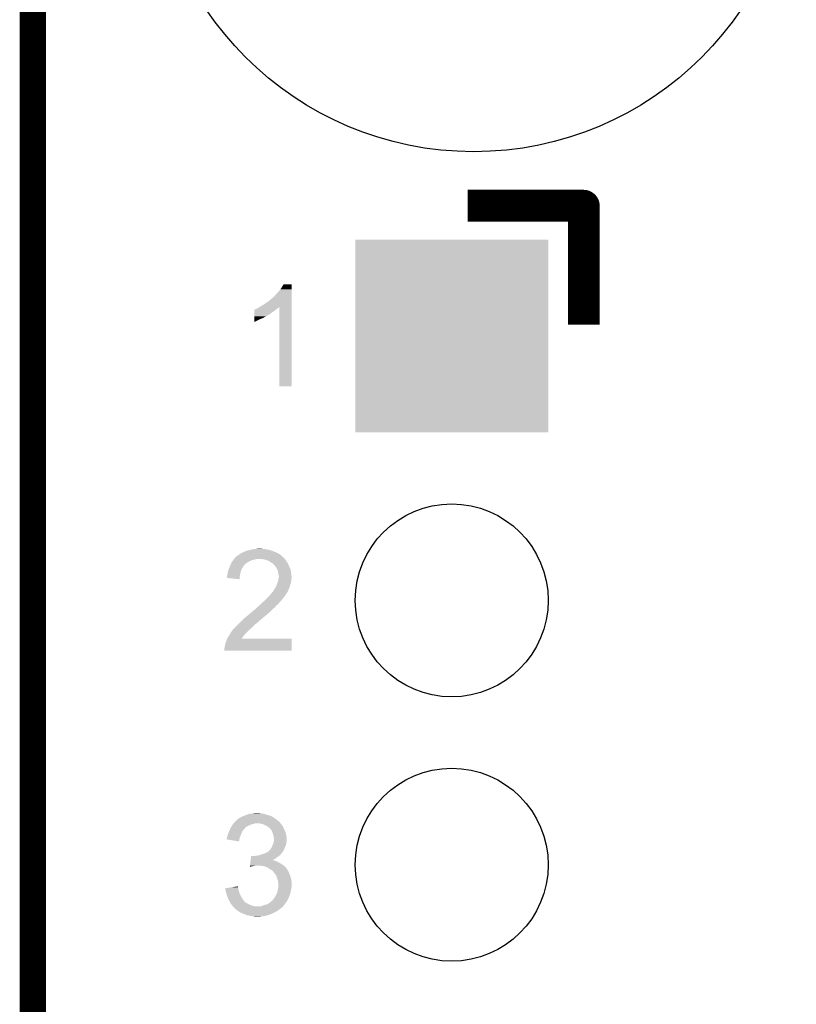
# Model space of a CAD drawing. Extents: x -4 to 126, y -8 to 66.
# Tile 39 of 256: x -4 to 3, y 47 to 56. Entities that reach past the tile are written whole.
import ezdxf

# ---------------------------------------------------------------- set-up
doc = ezdxf.new("R2010")
doc.units = 0
doc.layers.get('0').update_dxf_attribs({"linetype": 'CONTINUOUS'})
for name, color, linetype in [('CLICKER_2_FOR_TMPM4L4A_V104_GKO', 14, 'CONTINUOUS'), ('CLICKER_2_FOR_TMPM4L4A_V104_GTO', 11, 'CONTINUOUS'), ('CLICKER_2_FOR_TMPM4L4A_V104_GTS', 8, 'CONTINUOUS')]:
    doc.layers.add(name, color=color, linetype=linetype)

# ---------------------------------------------------------------- blocks, each defined once
blk = doc.blocks.new('ROUND_39')
blk.add_circle((0, 0), 3.1013)
blk = doc.blocks.new('ROUND_43')
blk.add_circle((0, 0), 0.9271)
blk = doc.blocks.new('SQUARE_45')
blk.add_solid([(0.9271, 0.9271), (0.9271, -0.9271), (-0.9271, 0.9271), (-0.9271, -0.9271)])

msp = doc.modelspace()

# ---------------------------------------------------------------- linework, layer by layer
at = {"layer": 'CLICKER_2_FOR_TMPM4L4A_V104_GKO', "const_width": 0.254}
msp.add_lwpolyline([(-4.23672, -3.83286), (-4.23672, 61.95314)], dxfattribs=at)
at = {"layer": 'CLICKER_2_FOR_TMPM4L4A_V104_GTO', "const_width": 0.3048}
for points in [[(-0.05842, 54.3814), (1.05664, 54.3814)], [(1.05918, 53.2384), (1.05918, 54.37886)]]:
    msp.add_lwpolyline(points, dxfattribs=at)
msp.add_lwpolyline([(1.05918, 54.37886, 0.4142136), (1.05664, 54.3814)], format="xyb", dxfattribs=at)
at = {"layer": 'CLICKER_2_FOR_TMPM4L4A_V104_GTO'}
for points in [[(-1.892302, 53.53812), (-1.87452, 53.555902), (-1.750062, 53.53812), (-1.750062, 53.555902)], [(-1.87452, 53.555902), (-1.85674, 53.57876), (-1.750062, 53.555902), (-1.750062, 53.57876)], [(-1.85674, 53.57876), (-1.8415, 53.601618), (-1.750062, 53.57876), (-1.750062, 53.601618)], [(-1.8415, 53.601618), (-1.826262, 53.626998), (-1.750062, 53.601618), (-1.75006, 53.626998)], [(-1.826262, 53.626998), (-1.826248, 53.62702), (-1.75006, 53.626998), (-1.826248, 53.62702)], [(-1.9939, 53.44922), (-1.96342, 53.46954), (-1.750064, 53.44922), (-1.750064, 53.46954)], [(-1.96342, 53.46954), (-1.932942, 53.494938), (-1.750064, 53.46954), (-1.750064, 53.494938)], [(-1.932942, 53.494938), (-1.930398, 53.497484), (-1.750064, 53.494938), (-1.750064, 53.497484)], [(-1.930398, 53.497484), (-1.927852, 53.50256), (-1.750064, 53.497484), (-1.750064, 53.50256)], [(-1.927852, 53.50256), (-1.920238, 53.505106), (-1.750064, 53.50256), (-1.750064, 53.505106)], [(-1.920238, 53.505106), (-1.90754, 53.52034), (-1.750064, 53.505106), (-1.750064, 53.52034)], [(-1.90754, 53.52034), (-1.892302, 53.53812), (-1.750064, 53.52034), (-1.750062, 53.53812)], [(-2.108198, 53.339998), (-2.108196, 53.35778), (-1.958342, 53.339998), (-1.93548, 53.35778)], [(-2.108196, 53.37048), (-2.108194, 53.380646), (-1.915162, 53.37048), (-1.902962, 53.380646)], [(-2.108196, 53.35778), (-2.108196, 53.37048), (-1.93548, 53.35778), (-1.915162, 53.37048)], [(-2.108194, 53.380646), (-2.105656, 53.38318), (-1.902962, 53.380646), (-1.89992, 53.38318)], [(-2.105656, 53.38318), (-2.09804, 53.38572), (-1.89992, 53.38318), (-1.89611, 53.38572)], [(-2.09804, 53.38572), (-2.082802, 53.39334), (-1.89611, 53.38572), (-1.88468, 53.39334)], [(-2.082802, 53.39334), (-2.072638, 53.398422), (-1.88468, 53.39334), (-1.8796, 53.398422)], [(-2.072638, 53.398422), (-2.057454, 53.408544), (-1.8796, 53.398422), (-1.869478, 53.408544)], [(-2.057454, 53.408544), (-2.049782, 53.413658), (-1.750066, 53.408544), (-1.750066, 53.413658)], [(-2.049782, 53.413658), (-2.021838, 53.4289), (-1.750066, 53.413658), (-1.750066, 53.4289)], [(-2.021838, 53.4289), (-1.9939, 53.44922), (-1.750066, 53.4289), (-1.750064, 53.44922)], [(-1.86944, 52.646602), (-1.869478, 53.408544), (-1.750082, 52.646602), (-1.750066, 53.408544)], [(-2.1082, 53.3019), (-2.108198, 53.312058), (-2.02438, 53.3019), (-2.009142, 53.312058)], [(-2.1082, 53.29428), (-2.1082, 53.3019), (-2.0447, 53.29428), (-2.02438, 53.3019)], [(-2.1082, 53.28412), (-2.1082, 53.29428), (-2.06756, 53.28412), (-2.0447, 53.29428)], [(-2.1082, 53.263836), (-2.1082, 53.28412), (-2.1082, 53.263836), (-2.06756, 53.28412)], [(-2.108198, 53.32476), (-2.108198, 53.339998), (-1.983744, 53.32476), (-1.958342, 53.339998)], [(-2.108198, 53.324756), (-2.108198, 53.32476), (-1.986286, 53.324756), (-1.983744, 53.32476)], [(-2.108198, 53.31968), (-2.108198, 53.324756), (-1.993902, 53.31968), (-1.986286, 53.324756)], [(-2.108198, 53.312058), (-2.108198, 53.31968), (-2.009142, 53.312058), (-1.993902, 53.31968)], [(-1.750082, 52.64658), (-1.86944, 52.646602), (-1.750082, 52.64658), (-1.750082, 52.646602)], [(-2.0828, 51.08448), (-2.057402, 51.08702), (-2.032, 51.08448), (-2.042158, 51.08702)], [(-2.302088, 50.98796), (-2.293622, 50.998118), (-1.8161, 50.98796), (-1.826256, 50.998118)], [(-2.293622, 50.998118), (-2.29362, 50.99812), (-1.826256, 50.998118), (-1.826258, 50.99812)], [(-2.29362, 50.99812), (-2.288544, 51.003196), (-1.826258, 50.99812), (-1.828798, 51.003196)], [(-2.288544, 51.003196), (-2.286006, 51.005734), (-1.828798, 51.003196), (-1.831334, 51.005734)], [(-2.286006, 51.005734), (-2.286, 51.00574), (-1.831334, 51.005734), (-1.833874, 51.00574)], [(-2.286, 51.00574), (-2.275836, 51.015902), (-1.833874, 51.00574), (-1.84404, 51.015902)], [(-2.275836, 51.015902), (-2.270758, 51.018442), (-1.84404, 51.015902), (-1.84658, 51.018442)], [(-2.270758, 51.018442), (-2.266954, 51.020978), (-1.84658, 51.018442), (-1.849118, 51.020978)], [(-2.266954, 51.020978), (-2.25552, 51.0286), (-1.849118, 51.020978), (-1.859786, 51.0286)], [(-2.25552, 51.0286), (-2.248746, 51.03368), (-1.859786, 51.0286), (-1.866898, 51.03368)], [(-2.248746, 51.03368), (-2.245358, 51.03622), (-1.866898, 51.03368), (-1.871342, 51.03622)], [(-2.245358, 51.03622), (-2.23012, 51.04384), (-1.871342, 51.03622), (-1.884678, 51.04384)], [(-2.23012, 51.04384), (-2.21488, 51.05146), (-1.884678, 51.04384), (-1.90246, 51.05146)], [(-2.21488, 51.05146), (-2.20472, 51.05654), (-1.90246, 51.05146), (-1.915158, 51.05654)], [(-2.20472, 51.05654), (-2.18694, 51.064162), (-1.915158, 51.05654), (-1.934212, 51.064162)], [(-2.18694, 51.064162), (-2.178054, 51.0667), (-1.934212, 51.064162), (-1.940558, 51.0667)], [(-2.178054, 51.0667), (-2.16916, 51.06924), (-1.940558, 51.0667), (-1.949448, 51.06924)], [(-2.16916, 51.06924), (-2.13868, 51.07686), (-1.949448, 51.06924), (-1.976118, 51.07686)], [(-2.13868, 51.07686), (-2.128518, 51.0794), (-1.976118, 51.07686), (-1.991358, 51.0794)], [(-2.128518, 51.0794), (-2.10566, 51.08194), (-1.991358, 51.0794), (-2.006598, 51.08194)], [(-2.10566, 51.08194), (-2.0828, 51.08448), (-2.021838, 51.08194), (-2.032, 51.08448)], [(-2.35712, 50.88128), (-2.35126, 50.89652), (-2.232662, 50.88128), (-2.22504, 50.89652)], [(-2.35126, 50.89652), (-2.344422, 50.914298), (-2.22504, 50.89652), (-2.214882, 50.914298)], [(-2.344422, 50.914298), (-2.34442, 50.9143), (-2.214882, 50.914298), (-2.214882, 50.9143)], [(-2.34442, 50.9143), (-2.340066, 50.92446), (-2.214882, 50.9143), (-2.20726, 50.92446)], [(-2.340066, 50.92446), (-2.3368, 50.93208), (-2.20726, 50.92446), (-2.20218, 50.93208)], [(-2.3368, 50.93208), (-2.335712, 50.934618), (-2.20218, 50.93208), (-2.19964, 50.934618)], [(-2.335712, 50.934618), (-2.329178, 50.949862), (-2.19964, 50.934618), (-2.180042, 50.949862)], [(-2.329178, 50.949862), (-2.327488, 50.9524), (-2.180042, 50.949862), (-2.176778, 50.9524)], [(-2.327488, 50.9524), (-2.31902, 50.9651), (-2.176778, 50.9524), (-2.15392, 50.9651)], [(-2.31902, 50.9651), (-2.311764, 50.97526), (-2.15392, 50.9651), (-2.131062, 50.97526)], [(-2.311764, 50.97526), (-2.30632, 50.98288), (-2.131062, 50.97526), (-2.100582, 50.98288)], [(-2.30632, 50.98288), (-2.304204, 50.98542), (-2.100582, 50.98288), (-2.090422, 50.98542)], [(-2.304204, 50.98542), (-2.30209, 50.987958), (-2.072644, 50.98542), (-2.067564, 50.987958)], [(-2.30209, 50.987958), (-2.302088, 50.98796), (-2.067564, 50.987958), (-2.059938, 50.98796)], [(-2.02946, 50.98542), (-2.059938, 50.98796), (-1.81356, 50.98542), (-1.8161, 50.98796)], [(-2.02945, 50.985418), (-2.02946, 50.98542), (-1.81356, 50.985418), (-1.81356, 50.98542)], [(-2.004062, 50.98034), (-2.02945, 50.985418), (-1.80975, 50.98034), (-1.81356, 50.985418)], [(-1.988816, 50.975258), (-2.004062, 50.98034), (-1.80594, 50.975258), (-1.80975, 50.98034)], [(-1.981202, 50.97272), (-1.988816, 50.975258), (-1.80467, 50.97272), (-1.80594, 50.975258)], [(-1.965962, 50.9651), (-1.981202, 50.97272), (-1.80086, 50.9651), (-1.80467, 50.97272)], [(-1.960882, 50.96256), (-1.965962, 50.9651), (-1.798826, 50.96256), (-1.80086, 50.9651)], [(-1.945642, 50.952402), (-1.960882, 50.96256), (-1.7907, 50.952402), (-1.798826, 50.96256)], [(-1.945634, 50.952398), (-1.945642, 50.952402), (-1.790698, 50.952398), (-1.7907, 50.952402)], [(-1.935484, 50.947322), (-1.945634, 50.952398), (-1.78816, 50.947322), (-1.790698, 50.952398)], [(-1.91516, 50.927), (-1.935484, 50.947322), (-1.778, 50.927), (-1.78816, 50.947322)], [(-1.907542, 50.919382), (-1.91516, 50.927), (-1.774482, 50.919382), (-1.778, 50.927)], [(-1.89484, 50.899058), (-1.907542, 50.919382), (-1.7651, 50.899058), (-1.774482, 50.919382)], [(-1.8923, 50.89398), (-1.89484, 50.899058), (-1.762758, 50.89398), (-1.7651, 50.899058)], [(-2.374886, 50.805106), (-2.37236, 50.810164), (-2.249394, 50.805106), (-2.248968, 50.810164)], [(-2.250462, 50.792382), (-2.374886, 50.805106), (-2.250462, 50.792382), (-2.249394, 50.805106)], [(-2.37236, 50.810164), (-2.372358, 50.817782), (-2.248968, 50.810164), (-2.248328, 50.817782)], [(-2.372358, 50.817782), (-2.370666, 50.822862), (-2.248328, 50.817782), (-2.2479, 50.822862)], [(-2.370666, 50.822862), (-2.36982, 50.825402), (-2.2479, 50.822862), (-2.24744, 50.825402)], [(-2.36982, 50.825402), (-2.36474, 50.8508), (-2.24744, 50.825402), (-2.24282, 50.8508)], [(-2.36474, 50.8508), (-2.362198, 50.866042), (-2.24282, 50.8508), (-2.23825, 50.866042)], [(-2.362198, 50.866042), (-2.358814, 50.876198), (-2.23825, 50.866042), (-2.235202, 50.876198)], [(-2.358814, 50.876198), (-2.35712, 50.88128), (-2.235202, 50.876198), (-2.232662, 50.88128)], [(-1.88468, 50.878742), (-1.8923, 50.89398), (-1.758406, 50.878742), (-1.762758, 50.89398)], [(-1.884044, 50.876198), (-1.88468, 50.878742), (-1.75768, 50.876198), (-1.758406, 50.878742)], [(-1.8796, 50.85842), (-1.884044, 50.876198), (-1.755456, 50.85842), (-1.75768, 50.876198)], [(-1.87706, 50.84318), (-1.8796, 50.85842), (-1.753552, 50.84318), (-1.755456, 50.85842)], [(-1.87452, 50.83048), (-1.87706, 50.84318), (-1.751964, 50.83048), (-1.753552, 50.84318)], [(-1.876554, 50.794918), (-1.874522, 50.805078), (-1.7526, 50.794918), (-1.75006, 50.805078)], [(-1.874522, 50.805078), (-1.87249, 50.815238), (-1.75006, 50.805078), (-1.75006, 50.815238)], [(-1.87198, 50.820322), (-1.87452, 50.83048), (-1.750694, 50.820322), (-1.751964, 50.83048)], [(-1.87249, 50.815238), (-1.87198, 50.817782), (-1.75006, 50.815238), (-1.750378, 50.817782)], [(-1.87198, 50.817782), (-1.87198, 50.820322), (-1.750378, 50.817782), (-1.750694, 50.820322)], [(-1.912622, 50.700938), (-1.90246, 50.718722), (-1.774618, 50.700938), (-1.768688, 50.718722)], [(-1.90246, 50.718722), (-1.901332, 50.721262), (-1.768688, 50.718722), (-1.76784, 50.721262)], [(-1.901332, 50.721262), (-1.892302, 50.741578), (-1.76784, 50.721262), (-1.76276, 50.741578)], [(-1.892302, 50.741578), (-1.8923, 50.74158), (-1.76276, 50.741578), (-1.76276, 50.74158)], [(-1.8923, 50.74158), (-1.884176, 50.761896), (-1.76276, 50.74158), (-1.755142, 50.761896)], [(-1.884176, 50.761896), (-1.88214, 50.766982), (-1.755142, 50.761896), (-1.754416, 50.766982)], [(-1.88214, 50.766982), (-1.879602, 50.77968), (-1.754416, 50.766982), (-1.7526, 50.77968)], [(-1.879602, 50.77968), (-1.876554, 50.794918), (-1.7526, 50.77968), (-1.7526, 50.794918)], [(-1.98882, 50.60696), (-1.971042, 50.624738), (-1.834198, 50.60696), (-1.81864, 50.624738)], [(-1.971042, 50.624738), (-1.97104, 50.62474), (-1.81864, 50.624738), (-1.81864, 50.62474)], [(-1.97104, 50.62474), (-1.9558, 50.64252), (-1.81864, 50.62474), (-1.807528, 50.64252)], [(-1.9558, 50.64252), (-1.953684, 50.64506), (-1.807528, 50.64252), (-1.80594, 50.64506)], [(-1.953684, 50.64506), (-1.938868, 50.66284), (-1.80594, 50.64506), (-1.793242, 50.66284)], [(-1.938868, 50.66284), (-1.930402, 50.672998), (-1.793242, 50.66284), (-1.788162, 50.672998)], [(-1.930402, 50.672998), (-1.927858, 50.675544), (-1.788162, 50.672998), (-1.78689, 50.675544)], [(-1.927858, 50.675544), (-1.92659, 50.67808), (-1.78689, 50.675544), (-1.78562, 50.67808)], [(-1.92659, 50.67808), (-1.922778, 50.685702), (-1.78562, 50.67808), (-1.782572, 50.685702)], [(-1.922778, 50.685702), (-1.919394, 50.69078), (-1.782572, 50.685702), (-1.78054, 50.69078)], [(-1.919394, 50.69078), (-1.91601, 50.695856), (-1.78054, 50.69078), (-1.778002, 50.695856)], [(-1.91601, 50.695856), (-1.914316, 50.698398), (-1.778002, 50.695856), (-1.775464, 50.698398)], [(-1.914316, 50.698398), (-1.912622, 50.700938), (-1.775464, 50.698398), (-1.774618, 50.700938)], [(-2.092962, 50.510438), (-2.080262, 50.523138), (-1.925324, 50.510438), (-1.910082, 50.523138)], [(-2.080262, 50.523138), (-2.07772, 50.52568), (-1.910082, 50.523138), (-1.90805, 50.52568)], [(-2.07772, 50.52568), (-2.06587, 50.535838), (-1.90805, 50.52568), (-1.899922, 50.535838)], [(-2.06587, 50.535838), (-2.05994, 50.54092), (-1.899922, 50.535838), (-1.89484, 50.54092)], [(-2.05994, 50.54092), (-2.054472, 50.545998), (-1.89484, 50.54092), (-1.88976, 50.545998)], [(-2.054472, 50.545998), (-2.046264, 50.55362), (-1.88976, 50.545998), (-1.879602, 50.55362)], [(-2.046264, 50.55362), (-2.03806, 50.561238), (-1.879602, 50.55362), (-1.871982, 50.561238)], [(-2.03806, 50.561238), (-2.029852, 50.56886), (-1.871982, 50.561238), (-1.8669, 50.56886)], [(-2.029852, 50.56886), (-2.01891, 50.57902), (-1.8669, 50.56886), (-1.85674, 50.57902)], [(-2.01891, 50.57902), (-1.991556, 50.60442), (-1.85674, 50.57902), (-1.83642, 50.60442)], [(-1.991556, 50.60442), (-1.98882, 50.60696), (-1.83642, 50.60442), (-1.834198, 50.60696)], [(-2.21488, 50.40884), (-2.190866, 50.42916), (-2.039626, 50.40884), (-2.01676, 50.42916)], [(-2.190866, 50.42916), (-2.18186, 50.43678), (-2.01676, 50.42916), (-2.006962, 50.43678)], [(-2.18186, 50.43678), (-2.168934, 50.44694), (-2.006962, 50.43678), (-1.993898, 50.44694)], [(-2.168934, 50.44694), (-2.146312, 50.46472), (-1.993898, 50.44694), (-1.97358, 50.46472)], [(-2.146312, 50.46472), (-2.1463, 50.464728), (-1.97358, 50.46472), (-1.973572, 50.464728)], [(-2.1463, 50.464728), (-2.146292, 50.467264), (-1.973572, 50.464728), (-1.970612, 50.467264)], [(-2.146292, 50.467264), (-2.131058, 50.477422), (-1.970612, 50.467264), (-1.95876, 50.477422)], [(-2.131058, 50.477422), (-2.128522, 50.479958), (-1.95876, 50.477422), (-1.9558, 50.479958)], [(-2.128522, 50.479958), (-2.120898, 50.487582), (-1.9558, 50.479958), (-1.949268, 50.487582)], [(-2.120898, 50.487582), (-2.1082, 50.49774), (-1.949268, 50.487582), (-1.940562, 50.49774)], [(-2.1082, 50.49774), (-2.092962, 50.510438), (-1.940562, 50.49774), (-1.925324, 50.510438)], [(-2.30378, 50.31994), (-2.286, 50.33772), (-2.140904, 50.31994), (-2.1209, 50.33772)], [(-2.286, 50.33772), (-2.263142, 50.360578), (-2.1209, 50.33772), (-2.09804, 50.360578)], [(-2.263142, 50.360578), (-2.24536, 50.37836), (-2.09804, 50.360578), (-2.07518, 50.37836)], [(-2.24536, 50.37836), (-2.237742, 50.385978), (-2.07518, 50.37836), (-2.065022, 50.385978)], [(-2.237742, 50.385978), (-2.227582, 50.396138), (-2.065022, 50.385978), (-2.057402, 50.396138)], [(-2.227582, 50.396138), (-2.222502, 50.401218), (-2.057402, 50.396138), (-2.049782, 50.401218)], [(-2.222502, 50.401218), (-2.219962, 50.403758), (-2.049782, 50.401218), (-2.044706, 50.403758)], [(-2.219962, 50.403758), (-2.214894, 50.408826), (-2.044706, 50.403758), (-2.042166, 50.408826)], [(-2.214894, 50.408826), (-2.21488, 50.40884), (-2.042166, 50.408826), (-2.039626, 50.40884)], [(-2.364738, 50.231042), (-2.353854, 50.24628), (-2.222982, 50.231042), (-2.21234, 50.24628)], [(-2.353854, 50.24628), (-2.352038, 50.24882), (-2.21234, 50.24628), (-2.210436, 50.24882)], [(-2.352038, 50.24882), (-2.342164, 50.266598), (-2.210436, 50.24882), (-2.1971, 50.266598)], [(-2.342164, 50.266598), (-2.33934, 50.27168), (-2.1971, 50.266598), (-2.19202, 50.27168)], [(-2.33934, 50.27168), (-2.3241, 50.29454), (-2.19202, 50.27168), (-2.169162, 50.29454)], [(-2.3241, 50.29454), (-2.320036, 50.299622), (-2.169162, 50.29454), (-2.16408, 50.299622)], [(-2.320036, 50.299622), (-2.305812, 50.3174), (-2.16408, 50.299622), (-2.14376, 50.3174)], [(-2.305812, 50.3174), (-2.30378, 50.31994), (-2.14376, 50.3174), (-2.140904, 50.31994)], [(-2.39522, 50.131982), (-2.39268, 50.14468), (-1.750078, 50.131982), (-1.750076, 50.14468)], [(-2.39268, 50.14468), (-2.39014, 50.15992), (-1.750076, 50.14468), (-1.750072, 50.15992)], [(-2.39014, 50.15992), (-2.3876, 50.17262), (-1.750072, 50.15992), (-1.75007, 50.17262)], [(-2.3876, 50.17262), (-2.382516, 50.190402), (-1.75007, 50.17262), (-1.750066, 50.190402)], [(-2.382516, 50.190402), (-2.37998, 50.192944), (-1.750066, 50.190402), (-1.750066, 50.192944)], [(-2.37998, 50.192944), (-2.37744, 50.20056), (-1.750066, 50.192944), (-1.750064, 50.20056)], [(-2.37744, 50.20056), (-2.37236, 50.21326), (-1.750064, 50.20056), (-1.750062, 50.21326)], [(-2.37236, 50.21326), (-2.369104, 50.220858), (-1.750062, 50.21326), (-1.75006, 50.220858)], [(-2.369104, 50.220858), (-2.369094, 50.22088), (-1.75006, 50.220858), (-2.230078, 50.22088)], [(-2.369094, 50.22088), (-2.364738, 50.231042), (-2.230078, 50.22088), (-2.222982, 50.231042)], [(-2.39522, 50.106602), (-2.39522, 50.131982), (-1.750082, 50.106602), (-1.750078, 50.131982)], [(-1.750082, 50.10658), (-2.39522, 50.106602), (-1.750082, 50.10658), (-1.750082, 50.106602)], [(-2.19456, 48.52416), (-2.161538, 48.53686), (-1.96934, 48.52416), (-2.011682, 48.53686)], [(-2.161538, 48.53686), (-2.123438, 48.54194), (-2.011682, 48.53686), (-2.034542, 48.54194)], [(-2.123438, 48.54194), (-2.114548, 48.54448), (-2.034542, 48.54194), (-2.05486, 48.54448)], [(-2.114548, 48.54448), (-2.105658, 48.54702), (-2.05486, 48.54448), (-2.070098, 48.54702)], [(-2.315634, 48.43526), (-2.312248, 48.44034), (-2.13868, 48.43526), (-2.1209, 48.44034)], [(-2.312248, 48.44034), (-2.308862, 48.445418), (-2.1209, 48.44034), (-2.10566, 48.445418)], [(-2.308862, 48.445418), (-2.307166, 48.44796), (-2.10566, 48.445418), (-2.092962, 48.44796)], [(-2.307166, 48.44796), (-2.303778, 48.45304), (-1.856738, 48.44796), (-1.860548, 48.45304)], [(-2.303778, 48.45304), (-2.298194, 48.458118), (-1.860548, 48.45304), (-1.864358, 48.458118)], [(-2.298194, 48.458118), (-2.281434, 48.47336), (-1.864358, 48.458118), (-1.88214, 48.47336)], [(-2.281434, 48.47336), (-2.27584, 48.478446), (-1.88214, 48.47336), (-1.888242, 48.478446)], [(-2.27584, 48.478446), (-2.275834, 48.480986), (-1.888242, 48.478446), (-1.89129, 48.480986)], [(-2.275834, 48.480986), (-2.273296, 48.483522), (-1.89129, 48.480986), (-1.894334, 48.483522)], [(-2.273296, 48.483522), (-2.268222, 48.48606), (-1.894334, 48.483522), (-1.89738, 48.48606)], [(-2.268222, 48.48606), (-2.26314, 48.488602), (-1.89738, 48.48606), (-1.901192, 48.488602)], [(-2.26314, 48.488602), (-2.255516, 48.496222), (-1.901192, 48.488602), (-1.91262, 48.496222)], [(-2.255516, 48.496222), (-2.240282, 48.50384), (-1.91262, 48.496222), (-1.925322, 48.50384)], [(-2.240282, 48.50384), (-2.235202, 48.50638), (-1.925322, 48.50384), (-1.92913, 48.50638)], [(-2.235202, 48.50638), (-2.230968, 48.50892), (-1.92913, 48.50638), (-1.93294, 48.50892)], [(-2.230968, 48.50892), (-2.226742, 48.511456), (-1.93294, 48.50892), (-1.93548, 48.511456)], [(-2.226742, 48.511456), (-2.2225, 48.514), (-1.93548, 48.511456), (-1.941836, 48.514)], [(-2.2225, 48.514), (-2.20154, 48.521622), (-1.941836, 48.514), (-1.96088, 48.521622)], [(-2.20154, 48.521622), (-2.19456, 48.52416), (-1.96088, 48.521622), (-1.96934, 48.52416)], [(-2.054862, 48.44542), (-2.080258, 48.44796), (-1.854834, 48.44542), (-1.856738, 48.44796)], [(-2.032002, 48.44034), (-2.054862, 48.44542), (-1.851022, 48.44034), (-1.854834, 48.44542)], [(-2.01168, 48.43272), (-2.032002, 48.44034), (-1.845308, 48.43272), (-1.851022, 48.44034)], [(-2.364738, 48.33366), (-2.35735, 48.35398), (-2.239152, 48.33366), (-2.23012, 48.35398)], [(-2.35735, 48.35398), (-2.35458, 48.361598), (-2.23012, 48.35398), (-2.226856, 48.361598)], [(-2.35458, 48.361598), (-2.350348, 48.371758), (-2.226856, 48.361598), (-2.2225, 48.371758)], [(-2.350348, 48.371758), (-2.345058, 48.384458), (-2.2225, 48.371758), (-2.212342, 48.384458)], [(-2.345058, 48.384458), (-2.34188, 48.392082), (-2.212342, 48.384458), (-2.204718, 48.392082)], [(-2.34188, 48.392082), (-2.340402, 48.394618), (-2.204718, 48.392082), (-2.202182, 48.394618)], [(-2.340402, 48.394618), (-2.33596, 48.402234), (-2.202182, 48.394618), (-2.197104, 48.402234)], [(-2.33596, 48.402234), (-2.334482, 48.404768), (-2.197104, 48.402234), (-2.1971, 48.404768)], [(-2.334482, 48.404768), (-2.327066, 48.41748), (-2.1971, 48.404768), (-2.17678, 48.41748)], [(-2.327066, 48.41748), (-2.324102, 48.42256), (-2.17678, 48.41748), (-2.167892, 48.42256)], [(-2.324102, 48.42256), (-2.320716, 48.42764), (-2.167892, 48.42256), (-2.159002, 48.42764)], [(-2.320716, 48.42764), (-2.315634, 48.43526), (-2.159002, 48.42764), (-2.13868, 48.43526)], [(-1.99644, 48.4251), (-2.01168, 48.43272), (-1.839592, 48.4251), (-1.845308, 48.43272)], [(-1.983742, 48.417482), (-1.99644, 48.4251), (-1.833878, 48.417482), (-1.839592, 48.4251)], [(-1.983738, 48.41748), (-1.983742, 48.417482), (-1.833878, 48.41748), (-1.833878, 48.417482)], [(-1.980346, 48.414936), (-1.983738, 48.41748), (-1.83134, 48.414936), (-1.833878, 48.41748)], [(-1.97358, 48.40986), (-1.980346, 48.414936), (-1.829646, 48.40986), (-1.83134, 48.414936)], [(-1.96977, 48.40732), (-1.97358, 48.40986), (-1.8288, 48.40732), (-1.829646, 48.40986)], [(-1.96596, 48.40478), (-1.96977, 48.40732), (-1.827784, 48.40478), (-1.8288, 48.40732)], [(-1.9558, 48.39462), (-1.96596, 48.40478), (-1.82372, 48.39462), (-1.827784, 48.40478)], [(-1.948182, 48.387), (-1.9558, 48.39462), (-1.81991, 48.387), (-1.82372, 48.39462)], [(-1.943826, 48.37938), (-1.948182, 48.387), (-1.8161, 48.37938), (-1.81991, 48.387)], [(-1.93802, 48.369222), (-1.943826, 48.37938), (-1.811746, 48.369222), (-1.8161, 48.37938)], [(-1.93516, 48.361598), (-1.93802, 48.369222), (-1.80848, 48.361598), (-1.811746, 48.369222)], [(-1.9304, 48.3489), (-1.93516, 48.361598), (-1.805304, 48.3489), (-1.80848, 48.361598)], [(-1.92786, 48.34128), (-1.9304, 48.3489), (-1.8034, 48.34128), (-1.805304, 48.3489)], [(-2.3749, 48.293038), (-2.374898, 48.298102), (-2.252138, 48.293038), (-2.25129, 48.298102)], [(-2.255542, 48.272704), (-2.3749, 48.293038), (-2.255542, 48.272704), (-2.252138, 48.293038)], [(-2.374898, 48.298102), (-2.373208, 48.303178), (-2.25129, 48.298102), (-2.25044, 48.303178)], [(-2.373208, 48.303178), (-2.369822, 48.31334), (-2.25044, 48.303178), (-2.246746, 48.31334)], [(-2.369822, 48.31334), (-2.365374, 48.33112), (-2.246746, 48.31334), (-2.24028, 48.33112)], [(-2.365374, 48.33112), (-2.364738, 48.33366), (-2.24028, 48.33112), (-2.239152, 48.33366)], [(-1.9304, 48.24222), (-1.926168, 48.25492), (-1.804036, 48.24222), (-1.80086, 48.25492)], [(-1.925322, 48.333662), (-1.92786, 48.34128), (-1.801876, 48.333662), (-1.8034, 48.34128)], [(-1.926168, 48.25492), (-1.92278, 48.26508), (-1.80086, 48.25492), (-1.799168, 48.26508)], [(-1.92278, 48.31842), (-1.925322, 48.333662), (-1.798828, 48.31842), (-1.801876, 48.333662)], [(-1.92227, 48.315878), (-1.92278, 48.31842), (-1.79832, 48.315878), (-1.798828, 48.31842)], [(-1.92278, 48.26508), (-1.921934, 48.270158), (-1.799168, 48.26508), (-1.79832, 48.270158)], [(-1.92024, 48.305722), (-1.92227, 48.315878), (-1.79832, 48.305722), (-1.79832, 48.315878)], [(-1.921934, 48.270158), (-1.92024, 48.280322), (-1.79832, 48.270158), (-1.79832, 48.280322)], [(-1.92024, 48.280322), (-1.92024, 48.305722), (-1.79832, 48.280322), (-1.79832, 48.305722)], [(-2.044708, 48.145698), (-2.0066, 48.1584), (-1.856742, 48.145698), (-1.84658, 48.1584)], [(-2.0066, 48.1584), (-1.986288, 48.168558), (-1.84658, 48.1584), (-1.83896, 48.168558)], [(-1.986288, 48.168558), (-1.9812, 48.171102), (-1.83896, 48.168558), (-1.836418, 48.171102)], [(-1.9812, 48.171102), (-1.97866, 48.17364), (-1.836418, 48.171102), (-1.833882, 48.17364)], [(-1.97866, 48.17364), (-1.974852, 48.17618), (-1.833882, 48.17364), (-1.831342, 48.17618)], [(-1.974852, 48.17618), (-1.971038, 48.178722), (-1.831342, 48.17618), (-1.830072, 48.178722)], [(-1.971038, 48.178722), (-1.960878, 48.188882), (-1.830072, 48.178722), (-1.82499, 48.188882)], [(-1.960878, 48.188882), (-1.954784, 48.1965), (-1.82499, 48.188882), (-1.82118, 48.1965)], [(-1.954784, 48.1965), (-1.950718, 48.201582), (-1.82118, 48.1965), (-1.819276, 48.201582)], [(-1.950718, 48.201582), (-1.942014, 48.21682), (-1.819276, 48.201582), (-1.81356, 48.21682)], [(-1.942014, 48.21682), (-1.94056, 48.219362), (-1.81356, 48.21682), (-1.812472, 48.219362)], [(-1.94056, 48.219362), (-1.933788, 48.234598), (-1.812472, 48.219362), (-1.805942, 48.234598)], [(-1.933788, 48.234598), (-1.9304, 48.24222), (-1.805942, 48.234598), (-1.804036, 48.24222)], [(-2.148588, 48.05172), (-2.147038, 48.064422), (-1.838962, 48.05172), (-1.86182, 48.064422)], [(-2.147038, 48.064422), (-2.145486, 48.077118), (-1.86182, 48.064422), (-1.882138, 48.077118)], [(-2.145486, 48.077118), (-2.144556, 48.08474), (-1.882138, 48.077118), (-1.90246, 48.08474)], [(-2.144556, 48.08474), (-2.143936, 48.08982), (-1.90246, 48.08474), (-1.917698, 48.08982)], [(-2.143936, 48.08982), (-2.143626, 48.092358), (-1.917698, 48.08982), (-1.922776, 48.092358)], [(-2.143626, 48.092358), (-2.143624, 48.09236), (-1.922776, 48.092358), (-1.927854, 48.09236)], [(-2.143624, 48.09236), (-2.143316, 48.094894), (-1.927854, 48.09236), (-1.930394, 48.094894)], [(-2.143316, 48.094894), (-2.143314, 48.0949), (-1.930394, 48.094894), (-1.932848, 48.0949)], [(-2.143314, 48.0949), (-2.141764, 48.1076), (-1.932848, 48.0949), (-1.907542, 48.1076)], [(-2.141764, 48.1076), (-2.13866, 48.133), (-1.907542, 48.1076), (-1.87198, 48.133)], [(-2.108198, 48.133), (-2.09296, 48.13554), (-1.87198, 48.133), (-1.868932, 48.13554)], [(-2.09296, 48.13554), (-2.07264, 48.13808), (-1.868932, 48.13554), (-1.865884, 48.13808)], [(-2.07264, 48.13808), (-2.052322, 48.14316), (-1.865884, 48.13808), (-1.859788, 48.14316)], [(-2.052322, 48.14316), (-2.044708, 48.145698), (-1.859788, 48.14316), (-1.856742, 48.145698)], [(-2.151376, 48.028892), (-2.15076, 48.03394), (-2.151376, 48.028892), (-2.133602, 48.03394)], [(-2.15076, 48.03394), (-2.15014, 48.03902), (-2.133602, 48.03394), (-2.103122, 48.03902)], [(-2.15014, 48.03902), (-2.14983, 48.04156), (-2.090422, 48.03902), (-2.080262, 48.04156)], [(-2.14983, 48.04156), (-2.148588, 48.05172), (-1.825898, 48.04156), (-1.838962, 48.05172)], [(-2.03708, 48.03902), (-2.067558, 48.04156), (-1.822632, 48.03902), (-1.825898, 48.04156)], [(-2.011682, 48.03394), (-2.03708, 48.03902), (-1.8161, 48.03394), (-1.822632, 48.03902)], [(-2.011676, 48.033938), (-2.011682, 48.03394), (-1.816098, 48.033938), (-1.8161, 48.03394)], [(-1.98628, 48.02378), (-2.011676, 48.033938), (-1.808196, 48.02378), (-1.816098, 48.033938)], [(-1.968498, 48.013618), (-1.98628, 48.02378), (-1.800292, 48.013618), (-1.808196, 48.02378)], [(-1.96469, 48.01108), (-1.968498, 48.013618), (-1.798318, 48.01108), (-1.800292, 48.013618)], [(-1.96088, 48.00854), (-1.96469, 48.01108), (-1.79578, 48.00854), (-1.798318, 48.01108)], [(-1.95326, 48.003458), (-1.96088, 48.00854), (-1.792392, 48.003458), (-1.79578, 48.00854)], [(-1.940558, 47.99584), (-1.95326, 48.003458), (-1.787312, 47.99584), (-1.792392, 48.003458)], [(-1.93294, 47.99076), (-1.940558, 47.99584), (-1.783926, 47.99076), (-1.787312, 47.99584)], [(-1.930402, 47.98822), (-1.93294, 47.99076), (-1.782232, 47.98822), (-1.783926, 47.99076)], [(-1.928426, 47.98568), (-1.930402, 47.98822), (-1.78054, 47.98568), (-1.782232, 47.98822)], [(-1.914594, 47.9679), (-1.928426, 47.98568), (-1.77292, 47.9679), (-1.78054, 47.98568)], [(-1.91262, 47.96536), (-1.914594, 47.9679), (-1.772072, 47.96536), (-1.77292, 47.9679)], [(-1.897382, 47.945042), (-1.91262, 47.96536), (-1.7653, 47.945042), (-1.772072, 47.96536)], [(-1.89738, 47.94504), (-1.897382, 47.945042), (-1.7653, 47.94504), (-1.7653, 47.945042)], [(-1.888914, 47.919638), (-1.89738, 47.94504), (-1.75514, 47.919638), (-1.7653, 47.94504)], [(-1.882142, 47.899322), (-1.888914, 47.919638), (-1.752014, 47.899322), (-1.75514, 47.919638)], [(-1.880326, 47.886618), (-1.882142, 47.899322), (-1.75006, 47.886618), (-1.752014, 47.899322)], [(-1.87706, 47.86376), (-1.880326, 47.886618), (-1.75006, 47.86376), (-1.75006, 47.886618)], [(-2.38758, 47.823122), (-2.336372, 47.830738), (-2.26314, 47.823122), (-2.265678, 47.830738)], [(-2.387578, 47.823116), (-2.38758, 47.823122), (-2.26314, 47.823116), (-2.26314, 47.823122)], [(-2.386634, 47.815498), (-2.387578, 47.823116), (-2.26314, 47.815498), (-2.26314, 47.823116)], [(-2.385374, 47.805342), (-2.386634, 47.815498), (-2.2606, 47.805342), (-2.26314, 47.815498)], [(-2.38506, 47.8028), (-2.385374, 47.805342), (-2.259752, 47.8028), (-2.2606, 47.805342)], [(-2.380544, 47.78248), (-2.38506, 47.8028), (-2.25298, 47.78248), (-2.259752, 47.8028)], [(-2.37998, 47.779942), (-2.380544, 47.78248), (-2.251964, 47.779942), (-2.25298, 47.78248)], [(-2.372358, 47.757078), (-2.37998, 47.779942), (-2.24282, 47.757078), (-2.251964, 47.779942)], [(-2.336372, 47.830738), (-2.302244, 47.835814), (-2.265678, 47.830738), (-2.26568, 47.835814)], [(-2.302244, 47.835814), (-2.285164, 47.838354), (-2.26568, 47.835814), (-2.268214, 47.838354)], [(-2.285164, 47.838354), (-2.26822, 47.840874), (-2.268214, 47.838354), (-2.26822, 47.840874)], [(-1.89484, 47.76724), (-1.889762, 47.77994), (-1.764758, 47.76724), (-1.760222, 47.77994)], [(-1.889762, 47.77994), (-1.88468, 47.792642), (-1.760222, 47.77994), (-1.758104, 47.792642)], [(-1.88468, 47.792642), (-1.88422, 47.79518), (-1.758104, 47.792642), (-1.75768, 47.79518)], [(-1.88422, 47.79518), (-1.8796, 47.820578), (-1.75768, 47.79518), (-1.752602, 47.820578)], [(-1.8796, 47.820578), (-1.878542, 47.833278), (-1.752602, 47.820578), (-1.75006, 47.833278)], [(-1.878542, 47.833278), (-1.87706, 47.851058), (-1.75006, 47.833278), (-1.75006, 47.851058)], [(-1.87706, 47.851058), (-1.87706, 47.86376), (-1.75006, 47.851058), (-1.75006, 47.86376)], [(-2.36728, 47.74184), (-2.372358, 47.757078), (-2.234352, 47.74184), (-2.24282, 47.757078)], [(-2.364014, 47.73422), (-2.36728, 47.74184), (-2.23012, 47.73422), (-2.234352, 47.74184)], [(-2.354216, 47.71136), (-2.364014, 47.73422), (-2.21488, 47.71136), (-2.23012, 47.73422)], [(-2.35204, 47.706282), (-2.354216, 47.71136), (-2.211068, 47.706282), (-2.21488, 47.71136)], [(-2.34442, 47.693578), (-2.35204, 47.706282), (-2.201534, 47.693578), (-2.211068, 47.706282)], [(-2.34315, 47.69104), (-2.34442, 47.693578), (-2.19963, 47.69104), (-2.201534, 47.693578)], [(-2.343148, 47.691034), (-2.34315, 47.69104), (-2.197094, 47.691034), (-2.19963, 47.69104)], [(-2.33934, 47.683418), (-2.343148, 47.691034), (-2.189476, 47.683418), (-2.197094, 47.691034)], [(-2.336802, 47.678342), (-2.33934, 47.683418), (-2.179322, 47.678342), (-2.189476, 47.683418)], [(-1.981196, 47.670722), (-1.958338, 47.685962), (-1.815374, 47.670722), (-1.804488, 47.685962)], [(-1.958338, 47.685962), (-1.93548, 47.70628), (-1.804488, 47.685962), (-1.789976, 47.70628)], [(-1.93548, 47.70628), (-1.932942, 47.708818), (-1.789976, 47.70628), (-1.788162, 47.708818)], [(-1.932942, 47.708818), (-1.925318, 47.716442), (-1.788162, 47.708818), (-1.784896, 47.716442)], [(-1.925318, 47.716442), (-1.917702, 47.72914), (-1.784896, 47.716442), (-1.779454, 47.72914)], [(-1.917702, 47.72914), (-1.906816, 47.744382), (-1.779454, 47.72914), (-1.77292, 47.744382)], [(-1.906816, 47.744382), (-1.905, 47.746922), (-1.77292, 47.744382), (-1.772014, 47.746922)], [(-1.905, 47.746922), (-1.89484, 47.76724), (-1.772014, 47.746922), (-1.764758, 47.76724)], [(-2.32664, 47.66564), (-2.336802, 47.678342), (-2.153918, 47.66564), (-2.179322, 47.678342)], [(-2.324734, 47.6631), (-2.32664, 47.66564), (-2.148838, 47.6631), (-2.153918, 47.66564)], [(-2.31902, 47.65548), (-2.324734, 47.6631), (-2.125978, 47.65548), (-2.148838, 47.6631)], [(-2.31521, 47.6504), (-2.31902, 47.65548), (-2.103118, 47.6504), (-2.125978, 47.65548)], [(-2.313304, 47.64786), (-2.31521, 47.6504), (-2.077722, 47.64786), (-2.103118, 47.6504)], [(-2.311402, 47.645322), (-2.313304, 47.64786), (-1.83642, 47.645322), (-1.833882, 47.64786)], [(-2.303784, 47.640242), (-2.311402, 47.645322), (-1.8415, 47.640242), (-1.83642, 47.645322)], [(-2.30124, 47.632628), (-2.303784, 47.640242), (-1.849114, 47.632628), (-1.8415, 47.640242)], [(-2.30122, 47.632618), (-2.30124, 47.632628), (-1.849124, 47.632618), (-1.849114, 47.632628)], [(-2.296164, 47.630082), (-2.30122, 47.632618), (-1.854196, 47.630082), (-1.849124, 47.632618)], [(-2.296158, 47.630078), (-2.296164, 47.630082), (-1.854202, 47.630078), (-1.854196, 47.630082)], [(-2.291078, 47.624998), (-2.296158, 47.630078), (-1.861822, 47.624998), (-1.854202, 47.630078)], [(-2.281936, 47.61738), (-2.291078, 47.624998), (-1.869442, 47.61738), (-1.861822, 47.624998)], [(-2.27584, 47.6123), (-2.281936, 47.61738), (-1.876214, 47.6123), (-1.869442, 47.61738)], [(-2.27228, 47.609758), (-2.27584, 47.6123), (-1.879602, 47.609758), (-1.876214, 47.6123)], [(-2.261616, 47.60214), (-2.27228, 47.609758), (-1.8923, 47.60214), (-1.879602, 47.609758)], [(-2.258062, 47.5996), (-2.261616, 47.60214), (-1.89738, 47.5996), (-1.8923, 47.60214)], [(-2.240282, 47.58944), (-2.258062, 47.5996), (-1.9177, 47.58944), (-1.89738, 47.5996)], [(-2.210646, 47.57674), (-2.240282, 47.58944), (-1.9431, 47.57674), (-1.9177, 47.58944)], [(-2.077722, 47.64786), (-2.070098, 47.647862), (-1.833882, 47.64786), (-1.83388, 47.647862)], [(-2.070098, 47.647862), (-2.062476, 47.6504), (-1.83388, 47.647862), (-1.831342, 47.6504)], [(-2.047236, 47.6504), (-2.029468, 47.655478), (-1.831342, 47.6504), (-1.826262, 47.655478)], [(-2.029468, 47.655478), (-2.02946, 47.65548), (-1.826262, 47.655478), (-1.826262, 47.65548)], [(-2.02946, 47.65548), (-2.0066, 47.6631), (-1.826262, 47.65548), (-1.820818, 47.6631)], [(-2.0066, 47.6631), (-1.981196, 47.670722), (-1.820818, 47.6631), (-1.815374, 47.670722)], [(-2.192864, 47.56912), (-2.210646, 47.57674), (-1.960882, 47.56912), (-1.9431, 47.57674)], [(-2.186942, 47.566582), (-2.192864, 47.56912), (-1.971034, 47.566582), (-1.960882, 47.56912)], [(-2.175928, 47.56404), (-2.186942, 47.566582), (-1.981198, 47.56404), (-1.971034, 47.566582)], [(-2.15392, 47.55896), (-2.175928, 47.56404), (-1.996442, 47.55896), (-1.981198, 47.56404)], [(-2.13868, 47.55642), (-2.15392, 47.55896), (-2.004062, 47.55642), (-1.996442, 47.55896)], [(-2.12344, 47.55388), (-2.13868, 47.55642), (-2.02946, 47.55388), (-2.004062, 47.55642)], [(-2.110742, 47.55134), (-2.12344, 47.55388), (-2.05232, 47.55134), (-2.02946, 47.55388)], [(-2.092962, 47.548802), (-2.100584, 47.55134), (-2.080238, 47.548802), (-2.05232, 47.55134)], [(-2.080258, 47.5488), (-2.092962, 47.548802), (-2.080258, 47.5488), (-2.080238, 47.548802)]]:
    msp.add_solid(points, dxfattribs=at)

# ---------------------------------------------------------------- block references
at = {"layer": 'CLICKER_2_FOR_TMPM4L4A_V104_GTS'}
for name, p in [('ROUND_39', (0, 58.0009)), ('SQUARE_45', (-0.21082, 53.12918)), ('ROUND_43', (-0.21082, 50.58918)), ('ROUND_43', (-0.21082, 48.04918))]:
    msp.add_blockref(name, p, dxfattribs=at)

doc.saveas('drawing.dxf')
